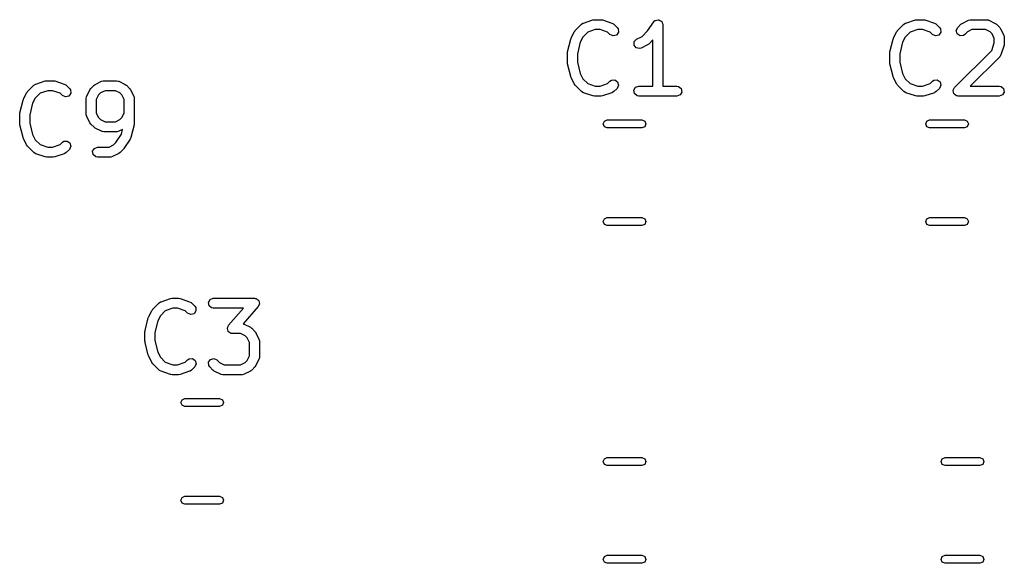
# Model space of a CAD drawing. Extents: x 2.76 to 6.37, y -5.23 to -2.48.
# Tile 17 of 19: x 5.57 to 6.15, y -3.58 to -3.26. Entities that reach past the tile are written whole.
import ezdxf

# ---------------------------------------------------------------- set-up
doc = ezdxf.new("R2010")
doc.units = 0
doc.header["$MEASUREMENT"] = 0
doc.layers.add('BLACK', color=7, linetype='CONTINUOUS')

msp = doc.modelspace()

# ---------------------------------------------------------------- linework, layer by layer
at = {"layer": 'BLACK', "linetype": 'CONTINUOUS'}
for p, q in [((5.89488, -3.26583), (5.89863, -3.26209)), ((5.89863, -3.26209), (5.89947, -3.2615)), ((5.89947, -3.2615), (5.89965, -3.26148)), ((5.89965, -3.26148), (5.89979, -3.26137)), ((5.89979, -3.26137), (5.90541, -3.2595)), ((5.90541, -3.2595), (5.90628, -3.25937)), ((5.90628, -3.25937), (5.90634, -3.25935)), ((5.90634, -3.25935), (5.91009, -3.25935)), ((5.91009, -3.25935), (5.91096, -3.2595)), ((5.91096, -3.2595), (5.91103, -3.2595)), ((5.91103, -3.2595), (5.91665, -3.26137)), ((5.91665, -3.26137), (5.91755, -3.26186)), ((5.91755, -3.26186), (5.91765, -3.26201)), ((5.91765, -3.26201), (5.9178, -3.26209)), ((5.9178, -3.26209), (5.91968, -3.26396)), ((5.93779, -3.26604), (5.94138, -3.26066)), ((5.94138, -3.26066), (5.94209, -3.25992)), ((5.94209, -3.25992), (5.94225, -3.25987)), ((5.94225, -3.25987), (5.94236, -3.25974)), ((5.94236, -3.25974), (5.94321, -3.25959)), ((5.94321, -3.25959), (5.94403, -3.25935)), ((5.94403, -3.25935), (5.94418, -3.25942)), ((5.94418, -3.25942), (5.94435, -3.25939)), ((5.94435, -3.25939), (5.94509, -3.25982)), ((5.94509, -3.25982), (5.94588, -3.26016)), ((5.94588, -3.26016), (5.94595, -3.26032)), ((5.94595, -3.26032), (5.9461, -3.2604)), ((5.9461, -3.2604), (5.94639, -3.26121)), ((5.94639, -3.26121), (5.94677, -3.26197)), ((5.94677, -3.26197), (5.94673, -3.26214)), ((5.94673, -3.26214), (5.94679, -3.2623)), ((5.94679, -3.2623), (5.94679, -3.29872)), ((6.08573, -3.26583), (6.08948, -3.26209)), ((6.08948, -3.26209), (6.09032, -3.2615)), ((6.09032, -3.2615), (6.09049, -3.26148)), ((6.09049, -3.26148), (6.09063, -3.26137)), ((6.09063, -3.26137), (6.09626, -3.2595)), ((6.09626, -3.2595), (6.09713, -3.25937)), ((6.09713, -3.25937), (6.09719, -3.25935)), ((6.09719, -3.25935), (6.10094, -3.25935)), ((6.10094, -3.25935), (6.10181, -3.2595)), ((6.10181, -3.2595), (6.10187, -3.2595)), ((6.10187, -3.2595), (6.1075, -3.26137)), ((6.1075, -3.26137), (6.1084, -3.26186)), ((6.1084, -3.26186), (6.10849, -3.26201)), ((6.10849, -3.26201), (6.10865, -3.26209)), ((6.10865, -3.26209), (6.11053, -3.26396)), ((6.12135, -3.26396), (6.12322, -3.26209)), ((6.12322, -3.26209), (6.12395, -3.26158)), ((6.12395, -3.26158), (6.12399, -3.26153)), ((6.12399, -3.26153), (6.12774, -3.25966)), ((6.12774, -3.25966), (6.12872, -3.25937)), ((6.12872, -3.25937), (6.12889, -3.25941)), ((6.12889, -3.25941), (6.12906, -3.25935)), ((6.12906, -3.25935), (6.13843, -3.25935)), ((6.13843, -3.25935), (6.13944, -3.25952)), ((6.13944, -3.25952), (6.13958, -3.25964)), ((6.13958, -3.25964), (6.13976, -3.25966)), ((6.13976, -3.25966), (6.1435, -3.26153)), ((6.1435, -3.26153), (6.14421, -3.26206)), ((6.14421, -3.26206), (6.14427, -3.26209)), ((6.14427, -3.26209), (6.14615, -3.26396)), ((5.89245, -3.27035), (5.89433, -3.2666)), ((5.89433, -3.2666), (5.89485, -3.26589)), ((5.89485, -3.26589), (5.89488, -3.26583)), ((5.90231, -3.26675), (5.8994, -3.26967)), ((5.90682, -3.26525), (5.90231, -3.26675)), ((5.90961, -3.26525), (5.90682, -3.26525)), ((5.91412, -3.26675), (5.90961, -3.26525)), ((5.9155, -3.26814), (5.91412, -3.26675)), ((5.91733, -3.26899), (5.9155, -3.26814)), ((5.91929, -3.26847), (5.91733, -3.26899)), ((5.92044, -3.26681), (5.91929, -3.26847)), ((5.91968, -3.26396), (5.92027, -3.2648)), ((5.92027, -3.2648), (5.92044, -3.26681)), ((5.93127, -3.27091), (5.93459, -3.26925)), ((5.93459, -3.26925), (5.93779, -3.26604)), ((6.0833, -3.27035), (6.08517, -3.2666)), ((6.08517, -3.2666), (6.0857, -3.26589)), ((6.0857, -3.26589), (6.08573, -3.26583)), ((6.09316, -3.26675), (6.09024, -3.26967)), ((6.09767, -3.26525), (6.09316, -3.26675)), ((6.10046, -3.26525), (6.09767, -3.26525)), ((6.10497, -3.26675), (6.10046, -3.26525)), ((6.10635, -3.26814), (6.10497, -3.26675)), ((6.10818, -3.26899), (6.10635, -3.26814)), ((6.11013, -3.26847), (6.10818, -3.26899)), ((6.11129, -3.26681), (6.11013, -3.26847)), ((6.11053, -3.26396), (6.11111, -3.2648)), ((6.11111, -3.2648), (6.11129, -3.26681)), ((6.12049, -3.26579), (6.12135, -3.26396)), ((6.12102, -3.26774), (6.12049, -3.26579)), ((6.12267, -3.2689), (6.12102, -3.26774)), ((6.12468, -3.26872), (6.12267, -3.2689)), ((6.12552, -3.26814), (6.12468, -3.26872)), ((6.12706, -3.2666), (6.12552, -3.26814)), ((6.12976, -3.26525), (6.12706, -3.2666)), ((6.13774, -3.26525), (6.12976, -3.26525)), ((6.14044, -3.2666), (6.13774, -3.26525)), ((6.14163, -3.2678), (6.14044, -3.2666)), ((6.14298, -3.27049), (6.14163, -3.2678)), ((6.14615, -3.26396), (6.14665, -3.26468)), ((6.14665, -3.26468), (6.1467, -3.26473)), ((6.1467, -3.26473), (6.14857, -3.26848)), ((6.14857, -3.26848), (6.14887, -3.26946)), ((5.89036, -3.27846), (5.89223, -3.27096)), ((5.89223, -3.27096), (5.89244, -3.27049)), ((5.89244, -3.27049), (5.89245, -3.27035)), ((5.89788, -3.2727), (5.89617, -3.27953)), ((5.8994, -3.26967), (5.89788, -3.2727)), ((5.92976, -3.27439), (5.92988, -3.27237)), ((5.93096, -3.27601), (5.92976, -3.27439)), ((5.92988, -3.27237), (5.93127, -3.27091)), ((5.93766, -3.27431), (5.93391, -3.27619)), ((5.9377, -3.27427), (5.93766, -3.27431)), ((5.93843, -3.27376), (5.9377, -3.27427)), ((5.94089, -3.2713), (5.93843, -3.27376)), ((5.94089, -3.29872), (5.94089, -3.2713)), ((6.0812, -3.27846), (6.08308, -3.27096)), ((6.08308, -3.27096), (6.08328, -3.27049)), ((6.08328, -3.27049), (6.0833, -3.27035)), ((6.08873, -3.2727), (6.08702, -3.27953)), ((6.09024, -3.26967), (6.08873, -3.2727)), ((6.14148, -3.27758), (6.14298, -3.27307)), ((6.14298, -3.27307), (6.14298, -3.27049)), ((6.14873, -3.27448), (6.14686, -3.28011)), ((6.14889, -3.27355), (6.14873, -3.27442)), ((6.14873, -3.27442), (6.14873, -3.27448)), ((6.14887, -3.26946), (6.14883, -3.26963)), ((6.14883, -3.26963), (6.14889, -3.2698)), ((6.14889, -3.2698), (6.14889, -3.27355)), ((5.89027, -3.27917), (5.89037, -3.27859)), ((5.89027, -3.2848), (5.89027, -3.27917)), ((5.89037, -3.27859), (5.89036, -3.27846)), ((5.89617, -3.27953), (5.89617, -3.28443)), ((5.93293, -3.27648), (5.93096, -3.27601)), ((5.93391, -3.27619), (5.93293, -3.27648)), ((6.08111, -3.27917), (6.08122, -3.27859)), ((6.08111, -3.2848), (6.08111, -3.27917)), ((6.08122, -3.27859), (6.0812, -3.27846)), ((6.08702, -3.27953), (6.08702, -3.28443)), ((6.11947, -3.29958), (6.14148, -3.27758)), ((6.14637, -3.28101), (6.14622, -3.2811)), ((6.14686, -3.28011), (6.14637, -3.28101)), ((5.89031, -3.28492), (5.89027, -3.2848)), ((5.89036, -3.28551), (5.89031, -3.28492)), ((5.89223, -3.29301), (5.89036, -3.28551)), ((5.89617, -3.28443), (5.89788, -3.29126)), ((6.08116, -3.28492), (6.08111, -3.2848)), ((6.0812, -3.28551), (6.08116, -3.28492)), ((6.08308, -3.29301), (6.0812, -3.28551)), ((6.08702, -3.28443), (6.08873, -3.29126)), ((6.14615, -3.28126), (6.12869, -3.29872)), ((6.14622, -3.2811), (6.14615, -3.28126)), ((5.89788, -3.29126), (5.8994, -3.2943)), ((6.08873, -3.29126), (6.09024, -3.2943)), ((5.57073, -3.30198), (5.57448, -3.29823)), ((5.57448, -3.29823), (5.57532, -3.29764)), ((5.57532, -3.29764), (5.57549, -3.29762)), ((5.57549, -3.29762), (5.57563, -3.29751)), ((5.57563, -3.29751), (5.58126, -3.29564)), ((5.58126, -3.29564), (5.58213, -3.29551)), ((5.58213, -3.29551), (5.58219, -3.29549)), ((5.58219, -3.29549), (5.58594, -3.29549)), ((5.58594, -3.29549), (5.58681, -3.29564)), ((5.58681, -3.29564), (5.58687, -3.29564)), ((5.58687, -3.29564), (5.5925, -3.29751)), ((5.5925, -3.29751), (5.5934, -3.298)), ((5.5934, -3.298), (5.59349, -3.29815)), ((5.59349, -3.29815), (5.59365, -3.29823)), ((5.59365, -3.29823), (5.59553, -3.3001)), ((5.60822, -3.3001), (5.6101, -3.29823)), ((5.6101, -3.29823), (5.61082, -3.29772)), ((5.61082, -3.29772), (5.61087, -3.29767)), ((5.61087, -3.29767), (5.61461, -3.2958)), ((5.61461, -3.2958), (5.6156, -3.29551)), ((5.6156, -3.29551), (5.61577, -3.29555)), ((5.61577, -3.29555), (5.61594, -3.29549)), ((5.61594, -3.29549), (5.62343, -3.29549)), ((5.62343, -3.29549), (5.62444, -3.29567)), ((5.62444, -3.29567), (5.62458, -3.29578)), ((5.62458, -3.29578), (5.62476, -3.2958)), ((5.62476, -3.2958), (5.6285, -3.29767)), ((5.6285, -3.29767), (5.62921, -3.2982)), ((5.62921, -3.2982), (5.62927, -3.29823)), ((5.62927, -3.29823), (5.63115, -3.3001)), ((5.89231, -3.29313), (5.89223, -3.29301)), ((5.89245, -3.29362), (5.89231, -3.29313)), ((5.89433, -3.29736), (5.89245, -3.29362)), ((5.89438, -3.29741), (5.89433, -3.29736)), ((5.89488, -3.29813), (5.89438, -3.29741)), ((5.89863, -3.30188), (5.89488, -3.29813)), ((5.8994, -3.2943), (5.90231, -3.29721)), ((5.90231, -3.29721), (5.90682, -3.29872)), ((5.90961, -3.29872), (5.91412, -3.29721)), ((5.91412, -3.29721), (5.9155, -3.29583)), ((5.9155, -3.29583), (5.91634, -3.29524)), ((5.91634, -3.29524), (5.91836, -3.29507)), ((5.91836, -3.29507), (5.92001, -3.29623)), ((5.92053, -3.29818), (5.91968, -3.30001)), ((5.92001, -3.29623), (5.92053, -3.29818)), ((6.08315, -3.29313), (6.08308, -3.29301)), ((6.0833, -3.29362), (6.08315, -3.29313)), ((6.08517, -3.29736), (6.0833, -3.29362)), ((6.08522, -3.29741), (6.08517, -3.29736)), ((6.08573, -3.29813), (6.08522, -3.29741)), ((6.08948, -3.30188), (6.08573, -3.29813)), ((6.09024, -3.2943), (6.09316, -3.29721)), ((6.09316, -3.29721), (6.09767, -3.29872)), ((6.10046, -3.29872), (6.10497, -3.29721)), ((6.10497, -3.29721), (6.10635, -3.29583)), ((6.10635, -3.29583), (6.10719, -3.29524)), ((6.10719, -3.29524), (6.1092, -3.29507)), ((6.1092, -3.29507), (6.11086, -3.29623)), ((6.11138, -3.29818), (6.11053, -3.30001)), ((6.11086, -3.29623), (6.11138, -3.29818)), ((5.5683, -3.30649), (5.57017, -3.30274)), ((5.57017, -3.30274), (5.5707, -3.30203)), ((5.5707, -3.30203), (5.57073, -3.30198)), ((5.57816, -3.3029), (5.57524, -3.30581)), ((5.58267, -3.30139), (5.57816, -3.3029)), ((5.58546, -3.30139), (5.58267, -3.30139)), ((5.58997, -3.3029), (5.58546, -3.30139)), ((5.59135, -3.30428), (5.58997, -3.3029)), ((5.59318, -3.30513), (5.59135, -3.30428)), ((5.59629, -3.30295), (5.59513, -3.30461)), ((5.59553, -3.3001), (5.59611, -3.30094)), ((5.59611, -3.30094), (5.59629, -3.30295)), ((5.6058, -3.30462), (5.60767, -3.30087)), ((5.60767, -3.30087), (5.6082, -3.30016)), ((5.6082, -3.30016), (5.60822, -3.3001)), ((5.61274, -3.30394), (5.61139, -3.30664)), ((5.61393, -3.30274), (5.61274, -3.30394)), ((5.61663, -3.30139), (5.61393, -3.30274)), ((5.62274, -3.30139), (5.61663, -3.30139)), ((5.62543, -3.30274), (5.62274, -3.30139)), ((5.62663, -3.30394), (5.62543, -3.30274)), ((5.62798, -3.30664), (5.62663, -3.30394)), ((5.63115, -3.3001), (5.63165, -3.30082)), ((5.63165, -3.30082), (5.6317, -3.30087)), ((5.6317, -3.30087), (5.63357, -3.30462)), ((5.89879, -3.30196), (5.89863, -3.30188)), ((5.89888, -3.30211), (5.89879, -3.30196)), ((5.89979, -3.30259), (5.89888, -3.30211)), ((5.90541, -3.30447), (5.89979, -3.30259)), ((5.90682, -3.29872), (5.90961, -3.29872)), ((5.91665, -3.30259), (5.91103, -3.30447)), ((5.91679, -3.30249), (5.91665, -3.30259)), ((5.91696, -3.30247), (5.91679, -3.30249)), ((5.9178, -3.30188), (5.91696, -3.30247)), ((5.91968, -3.30001), (5.9178, -3.30188)), ((5.92968, -3.30116), (5.93069, -3.29941)), ((5.93003, -3.30314), (5.92968, -3.30116)), ((5.93158, -3.30444), (5.93003, -3.30314)), ((5.93069, -3.29941), (5.93259, -3.29872)), ((5.93259, -3.29872), (5.94089, -3.29872)), ((5.94679, -3.29872), (5.95509, -3.29872)), ((5.95509, -3.29872), (5.9561, -3.29889)), ((5.95699, -3.30393), (5.95509, -3.30462)), ((5.9561, -3.29889), (5.95764, -3.30019)), ((5.958, -3.30218), (5.95699, -3.30393)), ((5.95764, -3.30019), (5.958, -3.30218)), ((6.08964, -3.30196), (6.08948, -3.30188)), ((6.08973, -3.30211), (6.08964, -3.30196)), ((6.09063, -3.30259), (6.08973, -3.30211)), ((6.09626, -3.30447), (6.09063, -3.30259)), ((6.09767, -3.29872), (6.10046, -3.29872)), ((6.1075, -3.30259), (6.10187, -3.30447)), ((6.10764, -3.30249), (6.1075, -3.30259)), ((6.10781, -3.30247), (6.10764, -3.30249)), ((6.10865, -3.30188), (6.10781, -3.30247)), ((6.11053, -3.30001), (6.10865, -3.30188)), ((6.11862, -3.30141), (6.11868, -3.30129)), ((6.11885, -3.30227), (6.11862, -3.30141)), ((6.11865, -3.30116), (6.1191, -3.30039)), ((6.11868, -3.30129), (6.11865, -3.30116)), ((6.119, -3.30314), (6.11885, -3.30227)), ((6.11911, -3.30323), (6.119, -3.30314)), ((6.1191, -3.30039), (6.11947, -3.29958)), ((6.11914, -3.30336), (6.11911, -3.30323)), ((6.11987, -3.30387), (6.11914, -3.30336)), ((6.12055, -3.30444), (6.11987, -3.30387)), ((6.12869, -3.29872), (6.14593, -3.29872)), ((6.14593, -3.29872), (6.14694, -3.29889)), ((6.14783, -3.30393), (6.14593, -3.30462)), ((6.14694, -3.29889), (6.14849, -3.30019)), ((6.14884, -3.30218), (6.14783, -3.30393)), ((6.14849, -3.30019), (6.14884, -3.30218)), ((5.5662, -3.3146), (5.56808, -3.3071)), ((5.56808, -3.3071), (5.56828, -3.30663)), ((5.56828, -3.30663), (5.5683, -3.30649)), ((5.57373, -3.30884), (5.57202, -3.31568)), ((5.57524, -3.30581), (5.57373, -3.30884)), ((5.59513, -3.30461), (5.59318, -3.30513)), ((5.60548, -3.30594), (5.60566, -3.30493)), ((5.60548, -3.31531), (5.60548, -3.30594)), ((5.60566, -3.30493), (5.60578, -3.30479)), ((5.60578, -3.30479), (5.6058, -3.30462)), ((5.61139, -3.30664), (5.61139, -3.31462)), ((5.62798, -3.31462), (5.62798, -3.30664)), ((5.63357, -3.30462), (5.63387, -3.3056)), ((5.63387, -3.3056), (5.63383, -3.30577)), ((5.63383, -3.30577), (5.63389, -3.30594)), ((5.63389, -3.30594), (5.63389, -3.32094)), ((5.90547, -3.30447), (5.90541, -3.30447)), ((5.90634, -3.30462), (5.90547, -3.30447)), ((5.91009, -3.30462), (5.90634, -3.30462)), ((5.91015, -3.3046), (5.91009, -3.30462)), ((5.91103, -3.30447), (5.91015, -3.3046)), ((5.93259, -3.30462), (5.93158, -3.30444)), ((5.95509, -3.30462), (5.93259, -3.30462)), ((6.09632, -3.30447), (6.09626, -3.30447)), ((6.09719, -3.30462), (6.09632, -3.30447)), ((6.10094, -3.30462), (6.09719, -3.30462)), ((6.101, -3.3046), (6.10094, -3.30462)), ((6.10187, -3.30447), (6.101, -3.3046)), ((6.12073, -3.30448), (6.12055, -3.30444)), ((6.1208, -3.30452), (6.12073, -3.30448)), ((6.12093, -3.30451), (6.1208, -3.30452)), ((6.12156, -3.30462), (6.12093, -3.30451)), ((6.14593, -3.30462), (6.12156, -3.30462)), ((5.56611, -3.31531), (5.56622, -3.31473)), ((5.56611, -3.32094), (5.56611, -3.31531)), ((5.56622, -3.31473), (5.5662, -3.3146)), ((5.57202, -3.31568), (5.57202, -3.32057)), ((5.60554, -3.31548), (5.60548, -3.31531)), ((5.6055, -3.31565), (5.60554, -3.31548)), ((5.6058, -3.31663), (5.6055, -3.31565)), ((5.61139, -3.31462), (5.61274, -3.31731)), ((5.62663, -3.31731), (5.62798, -3.31462)), ((5.56616, -3.32107), (5.56611, -3.32094)), ((5.5662, -3.32165), (5.56616, -3.32107)), ((5.56808, -3.32915), (5.5662, -3.32165)), ((5.57202, -3.32057), (5.57373, -3.32741)), ((5.60767, -3.32038), (5.6058, -3.31663)), ((5.60772, -3.32043), (5.60767, -3.32038)), ((5.60822, -3.32115), (5.60772, -3.32043)), ((5.6101, -3.32303), (5.60822, -3.32115)), ((5.61274, -3.31731), (5.61394, -3.31851)), ((5.61394, -3.31851), (5.61663, -3.31986)), ((5.61663, -3.31986), (5.62274, -3.31986)), ((5.62274, -3.31986), (5.62543, -3.31851)), ((5.62543, -3.31851), (5.62663, -3.31731)), ((5.6338, -3.32165), (5.63192, -3.32915)), ((5.63389, -3.32094), (5.63378, -3.32152)), ((5.63378, -3.32152), (5.6338, -3.32165)), ((5.91151, -3.32106), (5.9122, -3.31939)), ((5.9122, -3.32273), (5.91151, -3.32106)), ((5.9122, -3.31939), (5.91387, -3.3187)), ((5.91387, -3.3187), (5.93444, -3.3187)), ((5.93444, -3.3187), (5.93611, -3.31939)), ((5.93611, -3.31939), (5.9368, -3.32106)), ((5.9368, -3.32106), (5.93611, -3.32273)), ((6.10235, -3.32106), (6.10304, -3.31939)), ((6.10304, -3.32273), (6.10235, -3.32106)), ((6.10304, -3.31939), (6.10471, -3.3187)), ((6.10471, -3.3187), (6.12529, -3.3187)), ((6.12529, -3.3187), (6.12696, -3.31939)), ((6.12696, -3.31939), (6.12765, -3.32106)), ((6.12765, -3.32106), (6.12696, -3.32273)), ((5.57373, -3.32741), (5.57524, -3.33044)), ((5.61016, -3.32305), (5.6101, -3.32303)), ((5.61087, -3.32358), (5.61016, -3.32305)), ((5.61461, -3.32545), (5.61087, -3.32358)), ((5.61479, -3.32547), (5.61461, -3.32545)), ((5.61493, -3.32559), (5.61479, -3.32547)), ((5.61594, -3.32576), (5.61493, -3.32559)), ((5.62343, -3.32576), (5.61594, -3.32576)), ((5.62301, -3.33218), (5.62632, -3.32722)), ((5.6236, -3.3257), (5.62343, -3.32576)), ((5.62377, -3.32575), (5.6236, -3.3257)), ((5.62476, -3.32545), (5.62377, -3.32575)), ((5.62705, -3.32431), (5.62476, -3.32545)), ((5.62632, -3.32722), (5.62705, -3.32431)), ((5.91387, -3.32343), (5.9122, -3.32273)), ((5.93444, -3.32343), (5.91387, -3.32343)), ((5.93611, -3.32273), (5.93444, -3.32343)), ((6.10471, -3.32343), (6.10304, -3.32273)), ((6.12529, -3.32343), (6.10471, -3.32343)), ((6.12696, -3.32273), (6.12529, -3.32343)), ((5.56815, -3.32927), (5.56808, -3.32915)), ((5.5683, -3.32976), (5.56815, -3.32927)), ((5.57017, -3.33351), (5.5683, -3.32976)), ((5.57524, -3.33044), (5.57816, -3.33335)), ((5.57816, -3.33335), (5.58267, -3.33486)), ((5.58546, -3.33486), (5.58997, -3.33335)), ((5.58997, -3.33335), (5.59135, -3.33197)), ((5.59135, -3.33197), (5.59219, -3.33138)), ((5.59219, -3.33138), (5.5942, -3.33121)), ((5.5942, -3.33121), (5.59586, -3.33237)), ((5.59586, -3.33237), (5.59638, -3.33432)), ((5.62169, -3.33351), (5.62301, -3.33218)), ((5.63152, -3.33007), (5.62777, -3.3357)), ((5.63192, -3.32915), (5.63152, -3.33006)), ((5.63152, -3.33006), (5.63152, -3.33007)), ((5.57022, -3.33355), (5.57017, -3.33351)), ((5.57073, -3.33427), (5.57022, -3.33355)), ((5.57448, -3.33802), (5.57073, -3.33427)), ((5.57464, -3.3381), (5.57448, -3.33802)), ((5.57473, -3.33825), (5.57464, -3.3381)), ((5.57563, -3.33874), (5.57473, -3.33825)), ((5.58126, -3.34061), (5.57563, -3.33874)), ((5.58267, -3.33486), (5.58546, -3.33486)), ((5.5925, -3.33874), (5.58687, -3.34061)), ((5.59264, -3.33863), (5.5925, -3.33874)), ((5.59281, -3.33861), (5.59264, -3.33863)), ((5.59365, -3.33802), (5.59281, -3.33861)), ((5.59553, -3.33615), (5.59365, -3.33802)), ((5.59638, -3.33432), (5.59553, -3.33615)), ((5.60928, -3.3373), (5.61029, -3.33555)), ((5.60963, -3.33929), (5.60928, -3.3373)), ((5.61118, -3.34058), (5.60963, -3.33929)), ((5.61029, -3.33555), (5.61219, -3.33486)), ((5.61219, -3.33486), (5.61899, -3.33486)), ((5.61899, -3.33486), (5.62169, -3.33351)), ((5.62476, -3.33858), (5.62101, -3.34045)), ((5.6248, -3.33853), (5.62476, -3.33858)), ((5.62552, -3.33802), (5.6248, -3.33853)), ((5.6274, -3.33615), (5.62552, -3.33802)), ((5.62746, -3.33602), (5.6274, -3.33615)), ((5.62777, -3.3357), (5.62746, -3.33602)), ((5.58132, -3.34061), (5.58126, -3.34061)), ((5.58219, -3.34076), (5.58132, -3.34061)), ((5.58594, -3.34076), (5.58219, -3.34076)), ((5.586, -3.34074), (5.58594, -3.34076)), ((5.58687, -3.34061), (5.586, -3.34074)), ((5.61219, -3.34076), (5.61118, -3.34058)), ((5.61969, -3.34076), (5.61219, -3.34076)), ((5.61985, -3.3407), (5.61969, -3.34076)), ((5.62002, -3.34074), (5.61985, -3.3407)), ((5.62101, -3.34045), (5.62002, -3.34074)), ((5.91151, -3.37894), (5.9122, -3.37727)), ((5.9122, -3.38061), (5.91151, -3.37894)), ((5.9122, -3.37727), (5.91387, -3.37657)), ((5.91387, -3.37657), (5.93444, -3.37657)), ((5.93444, -3.37657), (5.93611, -3.37727)), ((5.93611, -3.37727), (5.9368, -3.37894)), ((5.9368, -3.37894), (5.93611, -3.38061)), ((6.10235, -3.37894), (6.10304, -3.37727)), ((6.10304, -3.38061), (6.10235, -3.37894)), ((6.10304, -3.37727), (6.10471, -3.37657)), ((6.10471, -3.37657), (6.12529, -3.37657)), ((6.12529, -3.37657), (6.12696, -3.37727)), ((6.12696, -3.37727), (6.12765, -3.37894)), ((6.12765, -3.37894), (6.12696, -3.38061)), ((5.91387, -3.3813), (5.9122, -3.38061)), ((5.93444, -3.3813), (5.91387, -3.3813)), ((5.93611, -3.38061), (5.93444, -3.3813)), ((6.10471, -3.3813), (6.10304, -3.38061)), ((6.12529, -3.3813), (6.10471, -3.3813)), ((6.12696, -3.38061), (6.12529, -3.3813)), ((5.64863, -3.42709), (5.64947, -3.4265)), ((5.64947, -3.4265), (5.64965, -3.42648)), ((5.64965, -3.42648), (5.64979, -3.42637)), ((5.64979, -3.42637), (5.65541, -3.4245)), ((5.65541, -3.4245), (5.65628, -3.42437)), ((5.65628, -3.42437), (5.65634, -3.42435)), ((5.65634, -3.42435), (5.66009, -3.42435)), ((5.66009, -3.42435), (5.66096, -3.4245)), ((5.66096, -3.4245), (5.66103, -3.4245)), ((5.66103, -3.4245), (5.66665, -3.42637)), ((5.66665, -3.42637), (5.66755, -3.42686)), ((5.67781, -3.42679), (5.67882, -3.42504)), ((5.67882, -3.42504), (5.68072, -3.42435)), ((5.68072, -3.42435), (5.70509, -3.42435)), ((5.70509, -3.42435), (5.70552, -3.42442)), ((5.70552, -3.42442), (5.70566, -3.4244)), ((5.70566, -3.4244), (5.70576, -3.42447)), ((5.70576, -3.42447), (5.7061, -3.42452)), ((5.7061, -3.42452), (5.70671, -3.42504)), ((5.70671, -3.42504), (5.70739, -3.42545)), ((5.70739, -3.42545), (5.70746, -3.42567)), ((5.70746, -3.42567), (5.70764, -3.42582)), ((5.70764, -3.42582), (5.70778, -3.42661)), ((5.70778, -3.42661), (5.70804, -3.42736)), ((5.64245, -3.43535), (5.64433, -3.4316)), ((5.64433, -3.4316), (5.64485, -3.43089)), ((5.64485, -3.43089), (5.64488, -3.43083)), ((5.64488, -3.43083), (5.64863, -3.42709)), ((5.65231, -3.43175), (5.6494, -3.43467)), ((5.65682, -3.43025), (5.65231, -3.43175)), ((5.65961, -3.43025), (5.65682, -3.43025)), ((5.66412, -3.43175), (5.65961, -3.43025)), ((5.6655, -3.43314), (5.66412, -3.43175)), ((5.66755, -3.42686), (5.66765, -3.42701)), ((5.66765, -3.42701), (5.6678, -3.42709)), ((5.6678, -3.42709), (5.66968, -3.42896)), ((5.67044, -3.43181), (5.66929, -3.43347)), ((5.66968, -3.42896), (5.67027, -3.4298)), ((5.67027, -3.4298), (5.67044, -3.43181)), ((5.67816, -3.42877), (5.67781, -3.42679)), ((5.67971, -3.43007), (5.67816, -3.42877)), ((5.68072, -3.43025), (5.67971, -3.43007)), ((5.69858, -3.43025), (5.68072, -3.43025)), ((5.68974, -3.44035), (5.69858, -3.43025)), ((5.70731, -3.42924), (5.69835, -3.43948)), ((5.7076, -3.4285), (5.70731, -3.42924)), ((5.708, -3.42781), (5.7076, -3.4285)), ((5.70804, -3.42736), (5.70795, -3.42758)), ((5.70795, -3.42758), (5.708, -3.42781)), ((5.64036, -3.44346), (5.64223, -3.43596)), ((5.64223, -3.43596), (5.64244, -3.43549)), ((5.64244, -3.43549), (5.64245, -3.43535)), ((5.64788, -3.4377), (5.64617, -3.44453)), ((5.6494, -3.43467), (5.64788, -3.4377)), ((5.66733, -3.43399), (5.6655, -3.43314)), ((5.66929, -3.43347), (5.66733, -3.43399)), ((5.64027, -3.44417), (5.64037, -3.44359)), ((5.64027, -3.4498), (5.64027, -3.44417)), ((5.64037, -3.44359), (5.64036, -3.44346)), ((5.68901, -3.44224), (5.6891, -3.44202)), ((5.68927, -3.44299), (5.68901, -3.44224)), ((5.68906, -3.44178), (5.68945, -3.44109)), ((5.6891, -3.44202), (5.68906, -3.44178)), ((5.68941, -3.44377), (5.68927, -3.44299)), ((5.68959, -3.44392), (5.68941, -3.44377)), ((5.68945, -3.44109), (5.68974, -3.44035)), ((5.68966, -3.44415), (5.68959, -3.44392)), ((5.69034, -3.44456), (5.68966, -3.44415)), ((5.69835, -3.43948), (5.6986, -3.43952)), ((5.6986, -3.43952), (5.69873, -3.43964)), ((5.69873, -3.43964), (5.69891, -3.43966)), ((5.69891, -3.43966), (5.70266, -3.44153)), ((5.70266, -3.44153), (5.70337, -3.44206)), ((5.70337, -3.44206), (5.70343, -3.44208)), ((5.70343, -3.44208), (5.7053, -3.44396)), ((5.7053, -3.44396), (5.70581, -3.44468)), ((5.64031, -3.44992), (5.64027, -3.4498)), ((5.64036, -3.45051), (5.64031, -3.44992)), ((5.64617, -3.44453), (5.64617, -3.44943)), ((5.64617, -3.44943), (5.64788, -3.45626)), ((5.69095, -3.44507), (5.69034, -3.44456)), ((5.69129, -3.44513), (5.69095, -3.44507)), ((5.69139, -3.44519), (5.69129, -3.44513)), ((5.69153, -3.44517), (5.69139, -3.44519)), ((5.69196, -3.44525), (5.69153, -3.44517)), ((5.69689, -3.44525), (5.69196, -3.44525)), ((5.69959, -3.4466), (5.69689, -3.44525)), ((5.70079, -3.4478), (5.69959, -3.4466)), ((5.70213, -3.45049), (5.70079, -3.4478)), ((5.70581, -3.44468), (5.70585, -3.44473)), ((5.70585, -3.44473), (5.70773, -3.44848)), ((5.70773, -3.44848), (5.70802, -3.44946)), ((5.70802, -3.44946), (5.70798, -3.44963)), ((5.70798, -3.44963), (5.70804, -3.4498)), ((5.70804, -3.4498), (5.70804, -3.45917)), ((5.64223, -3.45801), (5.64036, -3.45051)), ((5.70213, -3.45847), (5.70213, -3.45049)), ((5.64231, -3.45813), (5.64223, -3.45801)), ((5.64245, -3.45862), (5.64231, -3.45813)), ((5.64433, -3.46236), (5.64245, -3.45862)), ((5.64788, -3.45626), (5.6494, -3.4593)), ((5.6494, -3.4593), (5.65231, -3.46221)), ((5.66412, -3.46221), (5.6655, -3.46083)), ((5.6655, -3.46083), (5.66634, -3.46024)), ((5.66634, -3.46024), (5.66836, -3.46007)), ((5.66836, -3.46007), (5.67001, -3.46123)), ((5.67001, -3.46123), (5.67053, -3.46318)), ((5.67786, -3.46215), (5.67902, -3.4605)), ((5.67902, -3.4605), (5.68097, -3.45998)), ((5.68097, -3.45998), (5.6828, -3.46083)), ((5.6828, -3.46083), (5.68434, -3.46237)), ((5.69959, -3.46237), (5.70079, -3.46117)), ((5.70079, -3.46117), (5.70213, -3.45847)), ((5.70773, -3.46049), (5.70585, -3.46424)), ((5.70775, -3.46031), (5.70773, -3.46049)), ((5.70786, -3.46018), (5.70775, -3.46031)), ((5.70804, -3.45917), (5.70786, -3.46018)), ((5.64438, -3.46241), (5.64433, -3.46236)), ((5.64488, -3.46313), (5.64438, -3.46241)), ((5.64863, -3.46688), (5.64488, -3.46313)), ((5.64879, -3.46696), (5.64863, -3.46688)), ((5.64888, -3.46711), (5.64879, -3.46696)), ((5.64979, -3.46759), (5.64888, -3.46711)), ((5.65231, -3.46221), (5.65682, -3.46372)), ((5.65682, -3.46372), (5.65961, -3.46372)), ((5.65961, -3.46372), (5.66412, -3.46221)), ((5.66679, -3.46749), (5.66665, -3.46759)), ((5.66696, -3.46747), (5.66679, -3.46749)), ((5.6678, -3.46688), (5.66696, -3.46747)), ((5.66968, -3.46501), (5.6678, -3.46688)), ((5.67053, -3.46318), (5.66968, -3.46501)), ((5.67804, -3.46417), (5.67786, -3.46215)), ((5.67863, -3.46501), (5.67804, -3.46417)), ((5.6805, -3.46688), (5.67863, -3.46501)), ((5.68056, -3.46691), (5.6805, -3.46688)), ((5.68127, -3.46743), (5.68056, -3.46691)), ((5.68502, -3.46931), (5.68127, -3.46743)), ((5.68434, -3.46237), (5.68704, -3.46372)), ((5.68704, -3.46372), (5.69689, -3.46372)), ((5.69689, -3.46372), (5.69959, -3.46237)), ((5.70266, -3.46743), (5.69891, -3.46931)), ((5.7027, -3.46739), (5.70266, -3.46743)), ((5.70343, -3.46688), (5.7027, -3.46739)), ((5.7053, -3.46501), (5.70343, -3.46688)), ((5.70533, -3.46495), (5.7053, -3.46501)), ((5.70585, -3.46424), (5.70533, -3.46495)), ((5.65541, -3.46947), (5.64979, -3.46759)), ((5.65547, -3.46947), (5.65541, -3.46947)), ((5.65634, -3.46962), (5.65547, -3.46947)), ((5.66009, -3.46962), (5.65634, -3.46962)), ((5.66015, -3.4696), (5.66009, -3.46962)), ((5.66103, -3.46947), (5.66015, -3.4696)), ((5.66665, -3.46759), (5.66103, -3.46947)), ((5.68519, -3.46933), (5.68502, -3.46931)), ((5.68533, -3.46944), (5.68519, -3.46933)), ((5.68634, -3.46962), (5.68533, -3.46944)), ((5.69759, -3.46962), (5.68634, -3.46962)), ((5.69775, -3.46956), (5.69759, -3.46962)), ((5.69793, -3.4696), (5.69775, -3.46956)), ((5.69891, -3.46931), (5.69793, -3.4696)), ((5.66151, -3.48606), (5.6622, -3.48439)), ((5.6622, -3.48439), (5.66387, -3.4837)), ((5.66387, -3.4837), (5.68444, -3.4837)), ((5.68444, -3.4837), (5.68611, -3.48439)), ((5.68611, -3.48439), (5.6868, -3.48606)), ((5.6622, -3.48773), (5.66151, -3.48606)), ((5.66387, -3.48843), (5.6622, -3.48773)), ((5.68444, -3.48843), (5.66387, -3.48843)), ((5.68611, -3.48773), (5.68444, -3.48843)), ((5.6868, -3.48606), (5.68611, -3.48773)), ((5.91151, -3.52106), (5.9122, -3.51939)), ((5.9122, -3.51939), (5.91387, -3.5187)), ((5.91387, -3.5187), (5.93444, -3.5187)), ((5.93444, -3.5187), (5.93611, -3.51939)), ((5.93611, -3.51939), (5.9368, -3.52106)), ((6.11151, -3.52106), (6.1122, -3.51939)), ((6.1122, -3.51939), (6.11387, -3.5187)), ((6.11387, -3.5187), (6.13444, -3.5187)), ((6.13444, -3.5187), (6.13611, -3.51939)), ((6.13611, -3.51939), (6.1368, -3.52106)), ((5.9122, -3.52273), (5.91151, -3.52106)), ((5.91387, -3.52343), (5.9122, -3.52273)), ((5.93444, -3.52343), (5.91387, -3.52343)), ((5.93611, -3.52273), (5.93444, -3.52343)), ((5.9368, -3.52106), (5.93611, -3.52273)), ((6.1122, -3.52273), (6.11151, -3.52106)), ((6.11387, -3.52343), (6.1122, -3.52273)), ((6.13444, -3.52343), (6.11387, -3.52343)), ((6.13611, -3.52273), (6.13444, -3.52343)), ((6.1368, -3.52106), (6.13611, -3.52273)), ((5.66151, -3.54394), (5.6622, -3.54227)), ((5.6622, -3.54227), (5.66387, -3.54157)), ((5.66387, -3.54157), (5.68444, -3.54157)), ((5.68444, -3.54157), (5.68611, -3.54227)), ((5.68611, -3.54227), (5.6868, -3.54394)), ((5.6622, -3.54561), (5.66151, -3.54394)), ((5.66387, -3.5463), (5.6622, -3.54561)), ((5.68444, -3.5463), (5.66387, -3.5463)), ((5.68611, -3.54561), (5.68444, -3.5463)), ((5.6868, -3.54394), (5.68611, -3.54561)), ((5.91151, -3.57894), (5.9122, -3.57727)), ((5.9122, -3.57727), (5.91387, -3.57657)), ((5.91387, -3.57657), (5.93444, -3.57657)), ((5.93444, -3.57657), (5.93611, -3.57727)), ((5.93611, -3.57727), (5.9368, -3.57894)), ((6.11151, -3.57894), (6.1122, -3.57727)), ((6.1122, -3.57727), (6.11387, -3.57657)), ((6.11387, -3.57657), (6.13444, -3.57657)), ((6.13444, -3.57657), (6.13611, -3.57727)), ((6.13611, -3.57727), (6.1368, -3.57894)), ((5.9122, -3.58061), (5.91151, -3.57894)), ((5.91387, -3.5813), (5.9122, -3.58061)), ((5.93444, -3.5813), (5.91387, -3.5813)), ((5.93611, -3.58061), (5.93444, -3.5813)), ((5.9368, -3.57894), (5.93611, -3.58061)), ((6.1122, -3.58061), (6.11151, -3.57894)), ((6.11387, -3.5813), (6.1122, -3.58061)), ((6.13444, -3.5813), (6.11387, -3.5813)), ((6.13611, -3.58061), (6.13444, -3.5813)), ((6.1368, -3.57894), (6.13611, -3.58061))]:
    msp.add_line(p, q, dxfattribs=at)

doc.saveas('drawing.dxf')
